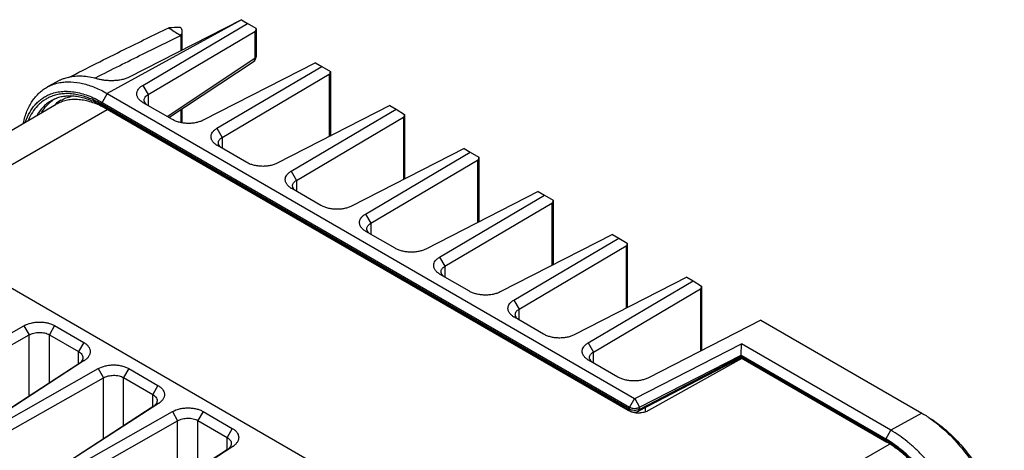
# Model space of a CAD drawing. Header units: inches. Extents: x 0 to 34, y 0 to 22.
# Tile 23 of 63: x 2.9 to 6.3, y 15.6 to 17. Entities that reach past the tile are written whole.
import ezdxf

# ---------------------------------------------------------------- set-up
doc = ezdxf.new("R2010")
doc.units = ezdxf.units.IN
doc.header["$LTSCALE"] = 1.87
doc.header["$MEASUREMENT"] = 0
doc.layers.get('0').update_dxf_attribs({"linetype": 'CONTINUOUS'})
doc.layers.add('02___PRT_ALL_AXES', color=7, linetype='CONTINUOUS')

msp = doc.modelspace()

# ---------------------------------------------------------------- linework, layer by layer
at = {"color": 7, "linetype": 'CONTINUOUS'}
for p, q in [((3.6503, 17.0297), (3.1906, 16.7772)), ((3.6506, 17.03), (3.2635, 16.8327)), ((3.312, 16.8051), (3.6717, 17.0173)), ((3.6503, 17.0297), (3.6717, 17.0173)), ((3.701, 17), (3.6717, 17.0173)), ((3.3303, 16.7739), (3.6969, 16.9902)), ((3.4464, 16.9904), (3.4464, 16.9261)), ((3.6969, 16.9902), (3.6969, 16.8982)), ((3.701, 17), (3.701, 16.9992)), ((3.701, 16.9992), (3.701, 16.9035)), ((3.4424, 16.976), (3.4388, 16.9783)), ((3.4424, 16.976), (3.4424, 16.924)), ((3.3954, 16.6989), (3.6969, 16.8982)), ((3.4019, 16.6951), (3.6907, 16.886)), ((3.9046, 16.8828), (3.519, 16.6856)), ((3.6998, 16.8973), (3.701, 16.9039)), ((3.9046, 16.8828), (3.9262, 16.8703)), ((3.5666, 16.6582), (3.9262, 16.8703)), ((3.9262, 16.8703), (3.9555, 16.853)), ((3.9555, 16.853), (3.9555, 16.8522)), ((3.9555, 16.8522), (3.9555, 16.6317)), ((3.0282, 16.8226), (2.986, 16.7999)), ((3.1466, 16.8293), (3.1492, 16.8306)), ((3.1492, 16.8306), (3.1526, 16.8323)), ((3.5849, 16.6269), (3.9515, 16.8432)), ((3.9515, 16.8432), (3.9515, 16.6296)), ((3.312, 16.8051), (3.3303, 16.7739)), ((3.1906, 16.7772), (3.173, 16.7471)), ((3.173, 16.7471), (4.9808, 15.7033)), ((3.1906, 16.7772), (4.9985, 15.7334)), ((3.3138, 16.7459), (3.3126, 16.7467)), ((3.3303, 16.7739), (3.3303, 16.7364)), ((2.4956, 16.3217), (3.1906, 16.723)), ((4.9808, 15.6962), (3.173, 16.74)), ((4.9837, 15.6898), (3.1759, 16.7336)), ((4.9764, 15.6919), (3.1906, 16.723)), ((3.1906, 16.723), (3.1906, 16.723)), ((3.4139, 16.6882), (3.3138, 16.7459)), ((3.4424, 16.7219), (3.4424, 16.678)), ((3.4464, 16.7245), (3.4464, 16.6769)), ((4.1592, 16.7358), (3.7735, 16.5387)), ((3.8211, 16.5112), (4.1808, 16.7233)), ((4.1592, 16.7358), (4.1808, 16.7233)), ((4.1808, 16.7233), (4.2101, 16.706)), ((3.8394, 16.4799), (4.2061, 16.6962)), ((4.2061, 16.6962), (4.2061, 16.4827)), ((4.2101, 16.706), (4.2101, 16.7052)), ((4.2101, 16.7053), (4.2101, 16.4847)), ((3.5666, 16.6582), (3.5849, 16.6269)), ((3.5849, 16.6269), (3.5849, 16.5895)), ((3.5684, 16.599), (3.5671, 16.5997)), ((3.6685, 16.5412), (3.5684, 16.599)), ((4.4138, 16.5888), (4.0281, 16.3917)), ((4.4138, 16.5888), (4.4353, 16.5764)), ((4.0757, 16.3642), (4.4353, 16.5764)), ((4.094, 16.3329), (4.4606, 16.5492)), ((4.4353, 16.5764), (4.4646, 16.559)), ((4.4606, 16.5492), (4.4606, 16.3357)), ((4.4646, 16.559), (4.4647, 16.5582)), ((4.4647, 16.5583), (4.4647, 16.3377)), ((3.8211, 16.5112), (3.8394, 16.4799)), ((3.8394, 16.4799), (3.8394, 16.4425)), ((3.823, 16.452), (3.8217, 16.4527)), ((3.923, 16.3942), (3.823, 16.452)), ((4.6683, 16.4418), (4.2826, 16.2447)), ((4.3302, 16.2172), (4.6899, 16.4294)), ((4.6683, 16.4418), (4.6899, 16.4294)), ((4.6899, 16.4294), (4.7192, 16.412)), ((4.7192, 16.412), (4.7192, 16.4112)), ((4.7192, 16.4113), (4.7192, 16.1908)), ((4.3485, 16.186), (4.7152, 16.4023)), ((4.7152, 16.4023), (4.7152, 16.1887)), ((4.2625, 15.301), (2.4482, 16.3486)), ((4.0757, 16.3642), (4.094, 16.3329)), ((4.094, 16.3329), (4.094, 16.2955)), ((4.0775, 16.305), (4.0762, 16.3058)), ((4.1776, 16.2472), (4.0775, 16.305)), ((4.9229, 16.2949), (4.5372, 16.0977)), ((4.5848, 16.0702), (4.9445, 16.2824)), ((4.9229, 16.2949), (4.9445, 16.2824)), ((4.9445, 16.2824), (4.9738, 16.2651)), ((4.6031, 16.039), (4.9697, 16.2553)), ((4.9697, 16.2553), (4.9697, 16.0417)), ((4.9738, 16.2651), (4.9738, 16.2643)), ((4.9738, 16.2643), (4.9738, 16.0438)), ((4.3302, 16.2172), (4.3485, 16.186)), ((4.3485, 16.186), (4.3485, 16.1485)), ((4.3321, 16.158), (4.3308, 16.1588)), ((4.4322, 16.1002), (4.3321, 16.158)), ((5.1774, 16.1479), (4.7918, 15.9508)), ((5.1774, 16.1479), (5.199, 16.1354)), ((4.8394, 15.9233), (5.199, 16.1354)), ((4.8577, 15.892), (5.2243, 16.1083)), ((5.199, 16.1354), (5.2283, 16.1181)), ((5.2243, 16.1083), (5.2243, 15.8947)), ((5.2283, 16.1181), (5.2283, 16.1173)), ((5.2283, 16.1173), (5.2283, 15.8968)), ((4.5848, 16.0702), (4.6031, 16.039)), ((4.6031, 16.0015), (4.6031, 16.039)), ((4.5866, 16.011), (4.5854, 16.0118)), ((4.6867, 15.9533), (4.5866, 16.011)), ((2.5191, 15.7639), (2.9047, 15.9821)), ((2.9047, 15.9821), (2.9227, 15.9506)), ((3.0098, 15.9825), (2.9921, 15.9513)), ((3.0098, 15.9825), (3.1099, 15.9247)), ((5.432, 16.0009), (5.0463, 15.8038)), ((5.432, 16.0009), (5.9837, 15.6824)), ((2.5295, 15.7282), (2.9227, 15.9506)), ((2.9227, 15.7413), (2.9227, 15.9506)), ((2.9921, 15.7863), (2.9921, 15.9513)), ((2.9921, 15.9513), (3.0922, 15.8936)), ((3.1099, 15.9247), (3.0922, 15.8936)), ((4.8394, 15.9233), (4.8577, 15.892)), ((4.9993, 15.7334), (5.3648, 15.9202)), ((5.3638, 15.881), (5.3648, 15.9202)), ((5.8776, 15.6241), (5.3648, 15.9202)), ((3.0922, 15.8512), (3.0922, 15.8936)), ((4.8577, 15.8546), (4.8577, 15.892)), ((5.3643, 15.8717), (5.0124, 15.6892)), ((5.0155, 15.7029), (5.3638, 15.881)), ((5.3638, 15.8764), (5.0155, 15.6957)), ((5.3668, 15.8701), (5.0465, 15.6915)), ((5.3638, 15.877), (5.3638, 15.8805)), ((5.86, 15.594), (5.3638, 15.8805)), ((5.3638, 15.877), (5.86, 15.5905)), ((5.3639, 15.8734), (5.3638, 15.8764)), ((5.3642, 15.8717), (5.3639, 15.8734)), ((5.3641, 15.8717), (5.8631, 15.5836)), ((3.0934, 15.852), (2.7268, 15.6143)), ((3.1117, 15.8626), (2.752, 15.6294)), ((2.7736, 15.6169), (3.1593, 15.8351)), ((3.1117, 15.8626), (3.0934, 15.852)), ((3.1593, 15.8351), (3.1772, 15.8036)), ((3.2643, 15.8355), (3.2467, 15.8044)), ((3.2643, 15.8355), (3.3644, 15.7777)), ((4.8412, 15.8641), (4.8399, 15.8648)), ((4.9413, 15.8063), (4.8412, 15.8641)), ((5.3403, 15.8553), (5.3403, 15.8593)), ((2.784, 15.5812), (3.1772, 15.8036)), ((3.1772, 15.5943), (3.1772, 15.8036)), ((3.2467, 15.6394), (3.2467, 15.8044)), ((3.2467, 15.8044), (3.3467, 15.7466)), ((3.3644, 15.7777), (3.3467, 15.7466)), ((3.3467, 15.7042), (3.3467, 15.7466)), ((4.9985, 15.7334), (4.9808, 15.7033)), ((4.9985, 15.7334), (4.9993, 15.7334)), ((3.348, 15.705), (2.9813, 15.4673)), ((3.3662, 15.7156), (3.0066, 15.4824)), ((3.3662, 15.7156), (3.348, 15.705)), ((4.965, 15.6985), (4.965, 15.7006)), ((4.9808, 15.6962), (4.9808, 15.7033)), ((4.9993, 15.7334), (5.0155, 15.7029)), ((5.0155, 15.6957), (5.0155, 15.7029)), ((5.0344, 15.7006), (5.0344, 15.6866)), ((3.0282, 15.4699), (3.4139, 15.6881)), ((3.4139, 15.6881), (3.4318, 15.6566)), ((3.5189, 15.6885), (3.5012, 15.6574)), ((3.5189, 15.6885), (3.619, 15.6307)), ((4.9764, 15.6919), (4.9764, 15.6919)), ((4.9851, 15.6942), (4.9808, 15.6962)), ((4.9837, 15.6898), (4.993, 15.6865)), ((4.993, 15.6865), (5.0034, 15.6863)), ((5.0034, 15.6863), (5.0124, 15.6892)), ((5.9837, 15.6824), (5.8776, 15.6241)), ((5.9837, 15.6824), (5.9908, 15.6782)), ((3.0386, 15.4342), (3.4318, 15.6566)), ((3.4318, 15.4473), (3.4318, 15.6566)), ((3.5012, 15.4924), (3.5012, 15.6574)), ((3.5012, 15.6574), (3.6013, 15.5996)), ((3.619, 15.6307), (3.6013, 15.5996)), ((3.6013, 15.5573), (3.6013, 15.5996)), ((5.86, 15.594), (5.8776, 15.6241)), ((3.6208, 15.5686), (3.2612, 15.3354)), ((3.6208, 15.5686), (3.6025, 15.558)), ((4.465, 14.7641), (5.8727, 15.5769)), ((3.6025, 15.558), (3.2359, 15.3203))]:
    msp.add_line(p, q, dxfattribs=at)
msp.add_lwpolyline([(3.6907, 16.886), (3.6961, 16.8908), (3.6998, 16.8973)], dxfattribs=at)
for centre, radius, start, end in [((3.4858, 15.0747), 1.9293, 91.3011, 92.5149), ((9.4163, 26.4401), 11.1918, 237.48928, 237.71724), ((3.6834, 16.8975), 0.0136, 318.7031, 322.8825), ((3.6956, 16.9035), 0.00537, 353.9741, 359.9839), ((3.091, 16.6876), 0.1488, 103.0037, 106.6852), ((3.0473, 16.6432), 0.1333, 105.3365, 112.8549), ((3.0553, 16.6536), 0.1143, 113.7623, 118.7648), ((3.0757, 16.6532), 0.1244, 125.1764, 126.7492), ((3.0752, 16.6539), 0.1236, 122.8141, 125.1768), ((3.0563, 16.6513), 0.1167, 110.2704, 113.7577), ((3.0914, 16.6502), 0.1199, 120.0531, 131.333), ((3.3483, 16.8057), 0.069, 237.3195, 238.8113), ((3.3364, 16.7565), 0.0197, 204.7721, 207.0755), ((3.0088, 16.4445), 0.3339, 60.9387, 61.4806), ((3.005, 16.4376), 0.3418, 59.9974, 60.9362), ((3.0327, 16.4496), 0.3157, 59.9905, 63.3438), ((3.6029, 16.6588), 0.069, 237.3195, 238.8113), ((3.5909, 16.6095), 0.0197, 204.7721, 207.0755), ((3.8574, 16.5118), 0.069, 237.3195, 238.8113), ((3.8455, 16.4625), 0.0197, 204.7721, 207.0755), ((4.112, 16.3648), 0.069, 237.3195, 238.8113), ((4.1, 16.3155), 0.0197, 204.7721, 207.0755), ((4.3665, 16.2178), 0.069, 237.3195, 238.8113), ((4.3546, 16.1685), 0.0197, 204.7721, 207.0755), ((4.6211, 16.0708), 0.069, 237.3195, 238.8113), ((4.6092, 16.0216), 0.0197, 204.7721, 207.0755), ((3.0758, 15.9181), 0.0661, 302.905, 305.4037), ((4.8757, 15.9239), 0.069, 237.3195, 238.8113), ((4.8637, 15.8746), 0.0197, 204.7721, 207.0755), ((3.3303, 15.7711), 0.0661, 302.905, 305.4037), ((5.0117, 15.7699), 0.0865, 264.5769, 274.8432), ((5.7801, 15.3309), 0.4062, 55.9854, 58.7597), ((3.5849, 15.6241), 0.0661, 302.905, 305.4037), ((5.6774, 15.2779), 0.365, 58.7213, 59.9916), ((5.6815, 15.2814), 0.3569, 59.0052, 59.997), ((5.6804, 15.2681), 0.3646, 56.0965, 59.9335), ((5.664, 15.2436), 0.3941, 54.7361, 56.1092)]:
    msp.add_arc(centre, radius, start, end, dxfattribs=at)
for centre, major_axis, ratio, start_param, end_param in [((3.686, 17.0083), (-0.0111, 0.0181), 0.559592, -3.149943, -2.400218), ((3.9405, 16.8614), (-0.0111, 0.0181), 0.559592, -3.149943, -2.400218), ((4.1951, 16.7144), (-0.0111, 0.0181), 0.559592, -3.149943, -2.400218), ((4.4497, 16.5674), (-0.0111, 0.0181), 0.559592, -3.149943, -2.400218), ((4.7042, 16.4204), (-0.0111, 0.0181), 0.559592, -3.149943, -2.400218), ((4.9588, 16.2734), (-0.0111, 0.0181), 0.559592, -3.149943, -2.400218), ((5.2133, 16.1265), (-0.0111, 0.0181), 0.559592, -3.149943, -2.400218), ((5.3747, 15.8829), (0.0079, 0.0128), 0.597115, -3.908227, -3.858395)]:
    msp.add_ellipse(centre, major_axis=major_axis, ratio=ratio, start_param=start_param, end_param=end_param, dxfattribs=at)
for points, knots in [([(3.0579, 16.8319), (3.1212, 16.8643), (3.2352, 16.9218), (3.35, 16.9778), (3.4012, 17.0022)], [0, 0, 0, 0, 0.55629, 1, 1, 1, 1]), ([(3.442, 17.0035), (3.4436, 17.0018), (3.4458, 16.9975), (3.4464, 16.9928), (3.4464, 16.9905)], [0, 0, 0, 0, 0.497209, 1, 1, 1, 1]), ([(3.4464, 16.9905), (3.4464, 16.9892), (3.4461, 16.9842), (3.4444, 16.9792), (3.4424, 16.976)], [0, 0, 0, 0, 0.248934, 1, 1, 1, 1]), ([(3.1526, 16.8323), (3.2054, 16.8592), (3.3017, 16.9077), (3.3986, 16.955), (3.4424, 16.976)], [0, 0, 0, 0, 0.549181, 1, 1, 1, 1]), ([(3.6936, 16.8885), (3.6934, 16.8883), (3.6925, 16.8873), (3.6915, 16.8865), (3.6907, 16.886)], [0, 0, 0, 0, 0.247484, 1, 1, 1, 1]), ([(3.697, 16.8982), (3.697, 16.8974), (3.6969, 16.8957), (3.6962, 16.8926), (3.6951, 16.8905), (3.6942, 16.8893)], [0, 0, 0, 0, 0.26077, 0.512194, 1, 1, 1, 1]), ([(3.6969, 16.8975), (3.6975, 16.8979), (3.6985, 16.8986), (3.6998, 16.8999), (3.7006, 16.9014), (3.7009, 16.9024), (3.7009, 16.903)], [0, 0, 0, 0, 0.284382, 0.540794, 0.776402, 1, 1, 1, 1]), ([(2.986, 16.7999), (2.9925, 16.8034), (3.0063, 16.8095), (3.0209, 16.8133), (3.0283, 16.8146)], [0, 0, 0, 0, 0.495139, 1, 1, 1, 1]), ([(3.0483, 16.8301), (3.0461, 16.8295), (3.042, 16.8282), (3.0365, 16.8263), (3.0319, 16.8244), (3.0292, 16.8231), (3.028, 16.8225)], [0, 0, 0, 0, 0.318276, 0.590732, 0.81785, 1, 1, 1, 1]), ([(3.0283, 16.8146), (3.0343, 16.8158), (3.0468, 16.8173), (3.0729, 16.8177), (3.1073, 16.8127), (3.1417, 16.8015), (3.1696, 16.7888), (3.1836, 16.7813), (3.1906, 16.7772)], [0, 0, 0, 0, 0.108858, 0.221375, 0.459655, 0.718828, 0.856761, 1, 1, 1, 1]), ([(3.155, 16.8276), (3.1465, 16.8301), (3.1297, 16.834), (3.1047, 16.8369), (3.0806, 16.8367), (3.065, 16.8343), (3.0576, 16.8326)], [0, 0, 0, 0, 0.268572, 0.523616, 0.766635, 1, 1, 1, 1]), ([(3.2635, 16.8327), (3.2597, 16.8308), (3.2512, 16.8273), (3.2376, 16.8238), (3.223, 16.8217), (3.2081, 16.8209), (3.1934, 16.8212), (3.1794, 16.8225), (3.1667, 16.8246), (3.1587, 16.8265), (3.155, 16.8276)], [0, 0, 0, 0, 0.117986, 0.245979, 0.380169, 0.516383, 0.650309, 0.777832, 0.895407, 1, 1, 1, 1]), ([(2.9029, 16.6759), (2.9044, 16.683), (2.9079, 16.6968), (2.9148, 16.7165), (2.9232, 16.7347), (2.933, 16.7514), (2.9443, 16.7663), (2.9569, 16.7795), (2.9708, 16.7908), (2.9808, 16.7971), (2.986, 16.7999)], [0, 0, 0, 0, 0.141154, 0.276438, 0.406278, 0.531264, 0.65214, 0.769819, 0.885379, 1, 1, 1, 1]), ([(2.9925, 16.7742), (2.9987, 16.7768), (3.0119, 16.7811), (3.0326, 16.7846), (3.0545, 16.7853), (3.0855, 16.7824), (3.1173, 16.7737), (3.149, 16.7602), (3.165, 16.7517), (3.173, 16.7471)], [0, 0, 0, 0, 0.107744, 0.218458, 0.33347, 0.45383, 0.713168, 0.853242, 1, 1, 1, 1]), ([(3.311, 16.7476), (3.3082, 16.7495), (3.3029, 16.7535), (3.2975, 16.7595), (3.2945, 16.7647), (3.2928, 16.7687), (3.2919, 16.7727), (3.2916, 16.7767), (3.292, 16.7807), (3.2934, 16.7861), (3.297, 16.7927), (3.3036, 16.7996), (3.309, 16.8034), (3.312, 16.8051)], [0, 0, 0, 0, 0.141381, 0.270289, 0.33066, 0.38863, 0.444704, 0.499703, 0.554649, 0.610558, 0.728329, 0.85771, 1, 1, 1, 1]), ([(2.9103, 16.6812), (2.9141, 16.6921), (2.9232, 16.7125), (2.9391, 16.7351), (2.9539, 16.7501), (2.9658, 16.7597), (2.9787, 16.7679), (2.9878, 16.7723), (2.9925, 16.7742)], [0, 0, 0, 0, 0.269427, 0.521475, 0.64296, 0.762526, 0.881186, 1, 1, 1, 1]), ([(2.9955, 16.7661), (2.9914, 16.7643), (2.9832, 16.7604), (2.9718, 16.7532), (2.961, 16.7448), (2.9476, 16.7319), (2.9329, 16.7127), (2.924, 16.6952), (2.9202, 16.686)], [0, 0, 0, 0, 0.119841, 0.239524, 0.359936, 0.481932, 0.733535, 1, 1, 1, 1]), ([(3.0003, 16.7538), (2.9953, 16.751), (2.9855, 16.7447), (2.9722, 16.7332), (2.9603, 16.7198), (2.9535, 16.7098), (2.9504, 16.7045)], [0, 0, 0, 0, 0.243107, 0.488879, 0.740294, 1, 1, 1, 1]), ([(2.9662, 16.7137), (2.9709, 16.7214), (2.9813, 16.7357), (2.9943, 16.7478), (3.0013, 16.7529)], [0, 0, 0, 0, 0.510198, 1, 1, 1, 1]), ([(3.173, 16.74), (3.1659, 16.744), (3.1519, 16.7515), (3.1305, 16.761), (3.1094, 16.7683), (3.0886, 16.7735), (3.0684, 16.7765), (3.0488, 16.7773), (3.03, 16.7758), (3.0179, 16.7734), (3.012, 16.7718)], [0, 0, 0, 0, 0.144706, 0.283542, 0.416307, 0.543081, 0.664215, 0.780238, 0.891866, 1, 1, 1, 1]), ([(3.1744, 16.7317), (3.1671, 16.7354), (3.1527, 16.7419), (3.1309, 16.7494), (3.1095, 16.7544), (3.0888, 16.7569), (3.0688, 16.7567), (3.0498, 16.754), (3.032, 16.7486), (3.0209, 16.7433), (3.0156, 16.7403)], [0, 0, 0, 0, 0.146469, 0.285729, 0.417897, 0.543484, 0.663277, 0.778343, 0.890045, 1, 1, 1, 1]), ([(3.1682, 16.7379), (3.1613, 16.7416), (3.1475, 16.7485), (3.1267, 16.7569), (3.1063, 16.7631), (3.0865, 16.7671), (3.0674, 16.7689), (3.0492, 16.7685), (3.032, 16.7659), (3.021, 16.7628), (3.0158, 16.7608)], [0, 0, 0, 0, 0.148819, 0.290417, 0.42463, 0.551614, 0.67173, 0.785759, 0.894773, 1, 1, 1, 1]), ([(3.0313, 16.754), (3.0368, 16.7571), (3.0484, 16.7626), (3.0608, 16.7662), (3.0671, 16.7676)], [0, 0, 0, 0, 0.495797, 1, 1, 1, 1]), ([(3.3169, 16.7552), (3.3169, 16.757), (3.3175, 16.7606), (3.3203, 16.7657), (3.3246, 16.7702), (3.3283, 16.7727), (3.3303, 16.7739)], [0, 0, 0, 0, 0.218217, 0.450792, 0.70972, 1, 1, 1, 1]), ([(3.3185, 16.7482), (3.318, 16.7493), (3.3172, 16.7516), (3.3169, 16.754), (3.3169, 16.7552)], [0, 0, 0, 0, 0.509506, 1, 1, 1, 1]), ([(3.3239, 16.7409), (3.3233, 16.7414), (3.3214, 16.7434), (3.3198, 16.7457), (3.3188, 16.7475)], [0, 0, 0, 0, 0.265343, 1, 1, 1, 1]), ([(3.1759, 16.7336), (3.1754, 16.7338), (3.1745, 16.7346), (3.1736, 16.7361), (3.1731, 16.7379), (3.173, 16.7393), (3.173, 16.74)], [0, 0, 0, 0, 0.217671, 0.450948, 0.710818, 1, 1, 1, 1]), ([(3.519, 16.6856), (3.5154, 16.6838), (3.5075, 16.6806), (3.4948, 16.6772), (3.4809, 16.6752), (3.4663, 16.6747), (3.4518, 16.6758), (3.4379, 16.6784), (3.4252, 16.6825), (3.4175, 16.6861), (3.4139, 16.6882)], [0, 0, 0, 0, 0.111222, 0.232889, 0.363544, 0.498474, 0.633279, 0.764316, 0.887539, 1, 1, 1, 1]), ([(3.5656, 16.6007), (3.5627, 16.6025), (3.5574, 16.6065), (3.5521, 16.6126), (3.549, 16.6177), (3.5474, 16.6217), (3.5464, 16.6257), (3.5461, 16.6297), (3.5465, 16.6338), (3.548, 16.6391), (3.5516, 16.6457), (3.5582, 16.6526), (3.5636, 16.6564), (3.5666, 16.6582)], [0, 0, 0, 0, 0.141381, 0.270289, 0.33066, 0.38863, 0.444704, 0.499703, 0.554649, 0.610558, 0.728329, 0.85771, 1, 1, 1, 1]), ([(3.5714, 16.6082), (3.5714, 16.61), (3.5721, 16.6136), (3.5748, 16.6187), (3.5792, 16.6232), (3.5828, 16.6257), (3.5849, 16.6269)], [0, 0, 0, 0, 0.218217, 0.450792, 0.70972, 1, 1, 1, 1]), ([(3.573, 16.6012), (3.5725, 16.6023), (3.5717, 16.6046), (3.5714, 16.607), (3.5714, 16.6082)], [0, 0, 0, 0, 0.509506, 1, 1, 1, 1]), ([(3.5784, 16.5939), (3.5779, 16.5944), (3.576, 16.5964), (3.5743, 16.5987), (3.5734, 16.6005)], [0, 0, 0, 0, 0.265343, 1, 1, 1, 1]), ([(3.7735, 16.5387), (3.7699, 16.5368), (3.7621, 16.5336), (3.7493, 16.5302), (3.7354, 16.5282), (3.7209, 16.5277), (3.7064, 16.5288), (3.6925, 16.5315), (3.6798, 16.5355), (3.672, 16.5391), (3.6685, 16.5412)], [0, 0, 0, 0, 0.111222, 0.232889, 0.363544, 0.498474, 0.633279, 0.764316, 0.887539, 1, 1, 1, 1]), ([(3.8202, 16.4537), (3.8173, 16.4555), (3.812, 16.4595), (3.8066, 16.4656), (3.8036, 16.4708), (3.802, 16.4747), (3.801, 16.4787), (3.8007, 16.4827), (3.8011, 16.4868), (3.8025, 16.4922), (3.8061, 16.4987), (3.8127, 16.5056), (3.8182, 16.5094), (3.8211, 16.5112)], [0, 0, 0, 0, 0.141381, 0.270289, 0.33066, 0.38863, 0.444704, 0.499703, 0.554649, 0.610558, 0.728329, 0.85771, 1, 1, 1, 1]), ([(3.826, 16.4612), (3.826, 16.463), (3.8266, 16.4666), (3.8294, 16.4717), (3.8338, 16.4763), (3.8374, 16.4788), (3.8394, 16.4799)], [0, 0, 0, 0, 0.218217, 0.450792, 0.70972, 1, 1, 1, 1]), ([(3.8276, 16.4542), (3.8271, 16.4554), (3.8263, 16.4577), (3.826, 16.4601), (3.826, 16.4612)], [0, 0, 0, 0, 0.509506, 1, 1, 1, 1]), ([(3.833, 16.4469), (3.8325, 16.4474), (3.8305, 16.4494), (3.8289, 16.4517), (3.8279, 16.4535)], [0, 0, 0, 0, 0.265343, 1, 1, 1, 1]), ([(4.0281, 16.3917), (4.0245, 16.3899), (4.0167, 16.3866), (4.0039, 16.3832), (3.99, 16.3812), (3.9754, 16.3807), (3.9609, 16.3818), (3.947, 16.3845), (3.9343, 16.3885), (3.9266, 16.3922), (3.923, 16.3942)], [0, 0, 0, 0, 0.111222, 0.232889, 0.363544, 0.498474, 0.633279, 0.764316, 0.887539, 1, 1, 1, 1]), ([(4.0747, 16.3067), (4.0718, 16.3086), (4.0666, 16.3125), (4.0612, 16.3186), (4.0581, 16.3238), (4.0565, 16.3277), (4.0555, 16.3317), (4.0553, 16.3358), (4.0557, 16.3398), (4.0571, 16.3452), (4.0607, 16.3517), (4.0673, 16.3586), (4.0727, 16.3624), (4.0757, 16.3642)], [0, 0, 0, 0, 0.141381, 0.270289, 0.33066, 0.38863, 0.444704, 0.499703, 0.554649, 0.610558, 0.728329, 0.85771, 1, 1, 1, 1]), ([(4.0806, 16.3143), (4.0806, 16.316), (4.0812, 16.3197), (4.0839, 16.3247), (4.0883, 16.3293), (4.092, 16.3318), (4.094, 16.3329)], [0, 0, 0, 0, 0.218217, 0.450792, 0.70972, 1, 1, 1, 1]), ([(4.0821, 16.3073), (4.0816, 16.3084), (4.0808, 16.3107), (4.0806, 16.3131), (4.0806, 16.3143)], [0, 0, 0, 0, 0.509506, 1, 1, 1, 1]), ([(4.0876, 16.2999), (4.087, 16.3004), (4.0851, 16.3024), (4.0834, 16.3047), (4.0825, 16.3066)], [0, 0, 0, 0, 0.265343, 1, 1, 1, 1]), ([(4.2826, 16.2447), (4.279, 16.2429), (4.2712, 16.2396), (4.2585, 16.2362), (4.2445, 16.2342), (4.23, 16.2337), (4.2155, 16.2349), (4.2016, 16.2375), (4.1889, 16.2415), (4.1811, 16.2452), (4.1776, 16.2472)], [0, 0, 0, 0, 0.111222, 0.232889, 0.363544, 0.498474, 0.633279, 0.764316, 0.887539, 1, 1, 1, 1]), ([(4.3293, 16.1597), (4.3264, 16.1616), (4.3211, 16.1656), (4.3157, 16.1716), (4.3127, 16.1768), (4.3111, 16.1807), (4.3101, 16.1847), (4.3098, 16.1888), (4.3102, 16.1928), (4.3117, 16.1982), (4.3153, 16.2048), (4.3218, 16.2117), (4.3273, 16.2155), (4.3303, 16.2172)], [0, 0, 0, 0, 0.141381, 0.270289, 0.33066, 0.38863, 0.444704, 0.499703, 0.554649, 0.610558, 0.728329, 0.85771, 1, 1, 1, 1]), ([(4.3351, 16.1673), (4.3351, 16.169), (4.3357, 16.1727), (4.3385, 16.1777), (4.3429, 16.1823), (4.3465, 16.1848), (4.3485, 16.186)], [0, 0, 0, 0, 0.218217, 0.450792, 0.70972, 1, 1, 1, 1]), ([(4.3367, 16.1603), (4.3362, 16.1614), (4.3354, 16.1637), (4.3351, 16.1661), (4.3351, 16.1673)], [0, 0, 0, 0, 0.509506, 1, 1, 1, 1]), ([(4.3421, 16.153), (4.3416, 16.1535), (4.3396, 16.1555), (4.338, 16.1578), (4.3371, 16.1596)], [0, 0, 0, 0, 0.265343, 1, 1, 1, 1]), ([(4.5372, 16.0977), (4.5336, 16.0959), (4.5258, 16.0926), (4.513, 16.0892), (4.4991, 16.0872), (4.4846, 16.0868), (4.47, 16.0879), (4.4562, 16.0905), (4.4434, 16.0945), (4.4357, 16.0982), (4.4322, 16.1002)], [0, 0, 0, 0, 0.111222, 0.232889, 0.363544, 0.498474, 0.633279, 0.764316, 0.887539, 1, 1, 1, 1]), ([(4.5838, 16.0128), (4.581, 16.0146), (4.5757, 16.0186), (4.5703, 16.0246), (4.5673, 16.0298), (4.5656, 16.0338), (4.5647, 16.0378), (4.5644, 16.0418), (4.5648, 16.0458), (4.5662, 16.0512), (4.5698, 16.0578), (4.5764, 16.0647), (4.5818, 16.0685), (4.5848, 16.0702)], [0, 0, 0, 0, 0.141381, 0.270289, 0.33066, 0.38863, 0.444704, 0.499703, 0.554649, 0.610558, 0.728329, 0.85771, 1, 1, 1, 1]), ([(4.5897, 16.0203), (4.5897, 16.0221), (4.5903, 16.0257), (4.5931, 16.0308), (4.5974, 16.0353), (4.6011, 16.0378), (4.6031, 16.039)], [0, 0, 0, 0, 0.218217, 0.450792, 0.70972, 1, 1, 1, 1]), ([(4.5913, 16.0133), (4.5908, 16.0144), (4.5899, 16.0167), (4.5897, 16.0191), (4.5897, 16.0203)], [0, 0, 0, 0, 0.509506, 1, 1, 1, 1]), ([(4.5967, 16.006), (4.5961, 16.0065), (4.5942, 16.0085), (4.5925, 16.0108), (4.5916, 16.0126)], [0, 0, 0, 0, 0.265343, 1, 1, 1, 1]), ([(2.9047, 15.9821), (2.9123, 15.9863), (2.9252, 15.991), (2.9433, 15.9942), (2.9578, 15.9951), (2.9723, 15.9943), (2.9861, 15.9919), (2.9987, 15.988), (3.0063, 15.9845), (3.0098, 15.9825)], [0, 0, 0, 0, 0.239003, 0.370679, 0.505353, 0.639478, 0.768991, 0.889672, 1, 1, 1, 1]), ([(2.9227, 15.9506), (2.9251, 15.952), (2.9304, 15.9545), (2.9419, 15.9582), (2.9576, 15.9601), (2.9731, 15.9585), (2.9846, 15.9551), (2.9897, 15.9527), (2.9921, 15.9513)], [0, 0, 0, 0, 0.116888, 0.241742, 0.504293, 0.764506, 0.886631, 1, 1, 1, 1]), ([(4.7918, 15.9508), (4.7882, 15.9489), (4.7803, 15.9457), (4.7676, 15.9423), (4.7536, 15.9403), (4.7391, 15.9398), (4.7246, 15.9409), (4.7107, 15.9435), (4.698, 15.9476), (4.6902, 15.9512), (4.6867, 15.9533)], [0, 0, 0, 0, 0.111222, 0.232889, 0.363544, 0.498474, 0.633279, 0.764316, 0.887539, 1, 1, 1, 1]), ([(3.1099, 15.9247), (3.113, 15.9229), (3.1187, 15.919), (3.1257, 15.9118), (3.1297, 15.905), (3.1314, 15.8994), (3.1321, 15.8951), (3.132, 15.8909), (3.1312, 15.8866), (3.1298, 15.8825), (3.1271, 15.8769), (3.122, 15.8705), (3.1169, 15.8662), (3.1141, 15.8642)], [0, 0, 0, 0, 0.142694, 0.27377, 0.39402, 0.451169, 0.507189, 0.562973, 0.61945, 0.677349, 0.73711, 0.863107, 1, 1, 1, 1]), ([(4.8384, 15.8658), (4.8355, 15.8676), (4.8302, 15.8716), (4.8249, 15.8777), (4.8218, 15.8829), (4.8202, 15.8868), (4.8192, 15.8908), (4.8189, 15.8948), (4.8193, 15.8989), (4.8208, 15.9042), (4.8244, 15.9108), (4.8309, 15.9177), (4.8364, 15.9215), (4.8394, 15.9233)], [0, 0, 0, 0, 0.141381, 0.270289, 0.33066, 0.38863, 0.444704, 0.499703, 0.554649, 0.610558, 0.728329, 0.85771, 1, 1, 1, 1]), ([(3.0922, 15.8936), (3.0944, 15.8923), (3.0984, 15.8895), (3.1031, 15.8844), (3.1061, 15.8787), (3.1068, 15.8747), (3.1068, 15.8727)], [0, 0, 0, 0, 0.286087, 0.544024, 0.778412, 1, 1, 1, 1]), ([(3.1068, 15.8727), (3.1068, 15.8715), (3.1066, 15.869), (3.1058, 15.8666), (3.1053, 15.8654)], [0, 0, 0, 0, 0.49254, 1, 1, 1, 1]), ([(4.8442, 15.8733), (4.8442, 15.8751), (4.8449, 15.8787), (4.8476, 15.8838), (4.852, 15.8883), (4.8556, 15.8909), (4.8577, 15.892)], [0, 0, 0, 0, 0.218217, 0.450792, 0.70972, 1, 1, 1, 1]), ([(4.8458, 15.8663), (4.8453, 15.8674), (4.8445, 15.8697), (4.8442, 15.8722), (4.8442, 15.8733)], [0, 0, 0, 0, 0.509506, 1, 1, 1, 1]), ([(3.1053, 15.8654), (3.1042, 15.8628), (3.1017, 15.8591), (3.0974, 15.8549), (3.0948, 15.8529), (3.0934, 15.852)], [0, 0, 0, 0, 0.466533, 0.724777, 1, 1, 1, 1]), ([(3.1593, 15.8351), (3.1669, 15.8394), (3.1797, 15.8441), (3.1978, 15.8473), (3.2124, 15.8481), (3.2269, 15.8473), (3.2407, 15.8449), (3.2532, 15.8411), (3.2609, 15.8375), (3.2643, 15.8355)], [0, 0, 0, 0, 0.239003, 0.370679, 0.505353, 0.639478, 0.768991, 0.889672, 1, 1, 1, 1]), ([(4.8512, 15.859), (4.8507, 15.8595), (4.8488, 15.8615), (4.8471, 15.8638), (4.8462, 15.8656)], [0, 0, 0, 0, 0.265343, 1, 1, 1, 1]), ([(3.1772, 15.8036), (3.1796, 15.805), (3.1849, 15.8075), (3.1965, 15.8112), (3.2121, 15.8131), (3.2277, 15.8116), (3.2391, 15.8081), (3.2443, 15.8057), (3.2467, 15.8044)], [0, 0, 0, 0, 0.116888, 0.241742, 0.504293, 0.764506, 0.886631, 1, 1, 1, 1]), ([(5.0463, 15.8038), (5.0427, 15.8019), (5.0349, 15.7987), (5.0221, 15.7953), (5.0082, 15.7933), (4.9937, 15.7928), (4.9792, 15.7939), (4.9653, 15.7966), (4.9526, 15.8006), (4.9448, 15.8043), (4.9413, 15.8063)], [0, 0, 0, 0, 0.111222, 0.232889, 0.363544, 0.498474, 0.633279, 0.764316, 0.887539, 1, 1, 1, 1]), ([(3.3644, 15.7777), (3.3675, 15.7759), (3.3733, 15.772), (3.3803, 15.7648), (3.3842, 15.758), (3.386, 15.7524), (3.3866, 15.7481), (3.3866, 15.7439), (3.3858, 15.7396), (3.3844, 15.7355), (3.3816, 15.73), (3.3766, 15.7235), (3.3714, 15.7192), (3.3686, 15.7172)], [0, 0, 0, 0, 0.142694, 0.27377, 0.39402, 0.451169, 0.507189, 0.562973, 0.61945, 0.677349, 0.73711, 0.863107, 1, 1, 1, 1]), ([(3.3467, 15.7466), (3.3489, 15.7453), (3.3529, 15.7425), (3.3577, 15.7375), (3.3607, 15.7318), (3.3614, 15.7277), (3.3614, 15.7257)], [0, 0, 0, 0, 0.286087, 0.544024, 0.778412, 1, 1, 1, 1]), ([(3.3599, 15.7184), (3.3588, 15.7158), (3.3563, 15.7121), (3.3519, 15.7079), (3.3493, 15.7059), (3.348, 15.705)], [0, 0, 0, 0, 0.466533, 0.724777, 1, 1, 1, 1]), ([(3.3614, 15.7257), (3.3614, 15.7245), (3.3611, 15.722), (3.3604, 15.7196), (3.3599, 15.7184)], [0, 0, 0, 0, 0.49254, 1, 1, 1, 1]), ([(3.4139, 15.6881), (3.4214, 15.6924), (3.4343, 15.6971), (3.4524, 15.7003), (3.467, 15.7011), (3.4814, 15.7003), (3.4952, 15.6979), (3.5078, 15.6941), (3.5154, 15.6905), (3.5189, 15.6885)], [0, 0, 0, 0, 0.239003, 0.370679, 0.505353, 0.639478, 0.768991, 0.889672, 1, 1, 1, 1]), ([(4.9808, 15.7033), (4.982, 15.7026), (4.9845, 15.7014), (4.9903, 15.6997), (4.998, 15.6987), (5.0058, 15.6995), (5.0116, 15.7011), (5.0143, 15.7023), (5.0155, 15.7029)], [0, 0, 0, 0, 0.113774, 0.236557, 0.497889, 0.760366, 0.884525, 1, 1, 1, 1]), ([(4.9889, 15.6866), (4.9866, 15.6873), (4.9824, 15.6888), (4.9783, 15.6908), (4.9764, 15.6919)], [0, 0, 0, 0, 0.51655, 1, 1, 1, 1]), ([(4.9837, 15.6898), (4.9832, 15.69), (4.9824, 15.6908), (4.9814, 15.6923), (4.9809, 15.6941), (4.9808, 15.6955), (4.9808, 15.6962)], [0, 0, 0, 0, 0.217754, 0.45174, 0.71185, 1, 1, 1, 1]), ([(4.9994, 15.6919), (4.9969, 15.6919), (4.992, 15.6922), (4.9873, 15.6934), (4.9851, 15.6942)], [0, 0, 0, 0, 0.513121, 1, 1, 1, 1]), ([(5.0036, 15.6838), (5.0023, 15.6839), (4.9974, 15.6845), (4.9924, 15.6856), (4.9889, 15.6866)], [0, 0, 0, 0, 0.255789, 1, 1, 1, 1]), ([(5.0073, 15.6928), (5.0066, 15.6926), (5.004, 15.6922), (5.0014, 15.6919), (4.9994, 15.6919)], [0, 0, 0, 0, 0.245484, 1, 1, 1, 1]), ([(5.0155, 15.6957), (5.0149, 15.6953), (5.0123, 15.6941), (5.0094, 15.6932), (5.0073, 15.6928)], [0, 0, 0, 0, 0.23607, 1, 1, 1, 1]), ([(5.0124, 15.6892), (5.0129, 15.6894), (5.0138, 15.6901), (5.0148, 15.6916), (5.0154, 15.6935), (5.0155, 15.6949), (5.0155, 15.6957)], [0, 0, 0, 0, 0.214922, 0.447653, 0.708841, 1, 1, 1, 1]), ([(5.0465, 15.6915), (5.0445, 15.6905), (5.0404, 15.6885), (5.0313, 15.6854), (5.024, 15.6842), (5.019, 15.6837)], [0, 0, 0, 0, 0.230747, 0.476899, 1, 1, 1, 1]), ([(6.0073, 15.6676), (6.0245, 15.656), (6.0581, 15.6296), (6.1045, 15.5832), (6.1472, 15.53), (6.185, 15.4715), (6.2168, 15.4095), (6.2415, 15.3459), (6.2585, 15.2825), (6.2646, 15.2402), (6.266, 15.2196)], [0, 0, 0, 0, 0.116294, 0.239853, 0.368593, 0.5, 0.631407, 0.760147, 0.883706, 1, 1, 1, 1]), ([(6.0081, 15.6677), (6.0167, 15.6625), (6.0338, 15.6511), (6.0586, 15.6319), (6.0828, 15.6103), (6.1064, 15.5865), (6.129, 15.5607), (6.1504, 15.5332), (6.1706, 15.5042), (6.1892, 15.4739), (6.2061, 15.4426), (6.2212, 15.4107), (6.2343, 15.3783), (6.2453, 15.3459), (6.2541, 15.3136), (6.2607, 15.2818), (6.265, 15.2507), (6.2662, 15.2302), (6.2665, 15.2202)], [0, 0, 0, 0, 0.056227, 0.11485, 0.17558, 0.238144, 0.302238, 0.3675, 0.433551, 0.5, 0.566449, 0.6325, 0.697762, 0.761855, 0.82442, 0.88515, 0.943773, 1, 1, 1, 1]), ([(3.4318, 15.6566), (3.4342, 15.658), (3.4395, 15.6605), (3.4511, 15.6642), (3.4667, 15.6661), (3.4823, 15.6646), (3.4937, 15.6611), (3.4989, 15.6588), (3.5012, 15.6574)], [0, 0, 0, 0, 0.116888, 0.241742, 0.504293, 0.764506, 0.886631, 1, 1, 1, 1]), ([(3.6013, 15.5996), (3.6035, 15.5983), (3.6075, 15.5956), (3.6123, 15.5905), (3.6153, 15.5848), (3.6159, 15.5807), (3.6159, 15.5788)], [0, 0, 0, 0, 0.286087, 0.544024, 0.778412, 1, 1, 1, 1]), ([(3.619, 15.6307), (3.6221, 15.6289), (3.6278, 15.625), (3.6348, 15.6178), (3.6388, 15.611), (3.6406, 15.6054), (3.6412, 15.6012), (3.6411, 15.5969), (3.6404, 15.5927), (3.6389, 15.5885), (3.6362, 15.583), (3.6311, 15.5765), (3.626, 15.5722), (3.6232, 15.5702)], [0, 0, 0, 0, 0.142694, 0.27377, 0.39402, 0.451169, 0.507189, 0.562973, 0.61945, 0.677349, 0.73711, 0.863107, 1, 1, 1, 1]), ([(6.1635, 15.129), (6.1635, 15.14), (6.1625, 15.1626), (6.1584, 15.197), (6.1515, 15.2324), (6.142, 15.2683), (6.13, 15.3044), (6.1156, 15.3405), (6.0989, 15.3761), (6.0801, 15.4109), (6.0593, 15.4446), (6.0369, 15.4769), (6.0128, 15.5074), (5.9875, 15.5358), (5.9612, 15.562), (5.934, 15.5856), (5.9063, 15.6064), (5.8872, 15.6186), (5.8776, 15.6241)], [0, 0, 0, 0, 0.05581, 0.114176, 0.174787, 0.237348, 0.301541, 0.366986, 0.433277, 0.499994, 0.566711, 0.633002, 0.698448, 0.762643, 0.825206, 0.885819, 0.944187, 1, 1, 1, 1]), ([(3.6144, 15.5715), (3.6134, 15.5688), (3.6109, 15.5651), (3.6065, 15.5609), (3.6039, 15.559), (3.6025, 15.558)], [0, 0, 0, 0, 0.466533, 0.724777, 1, 1, 1, 1]), ([(3.6159, 15.5788), (3.6159, 15.5775), (3.6157, 15.575), (3.6149, 15.5726), (3.6144, 15.5715)], [0, 0, 0, 0, 0.49254, 1, 1, 1, 1]), ([(5.86, 15.5905), (5.86, 15.5897), (5.8601, 15.5883), (5.8607, 15.5863), (5.8617, 15.5847), (5.8626, 15.5839), (5.8631, 15.5836)], [0, 0, 0, 0, 0.289182, 0.549052, 0.782329, 1, 1, 1, 1]), ([(5.8653, 15.5874), (5.8677, 15.5859), (5.8774, 15.5799), (5.8869, 15.5735), (5.8938, 15.5684)], [0, 0, 0, 0, 0.245189, 1, 1, 1, 1]), ([(5.8955, 15.5708), (5.8931, 15.5725), (5.8838, 15.5791), (5.8742, 15.5854), (5.8669, 15.5899)], [0, 0, 0, 0, 0.254679, 1, 1, 1, 1]), ([(6.1016, 15.2611), (6.0972, 15.2762), (6.0868, 15.3062), (6.0676, 15.3503), (6.0447, 15.3932), (6.0187, 15.4343), (5.9899, 15.4727), (5.9589, 15.5077), (5.9263, 15.5388), (5.9032, 15.5571), (5.8916, 15.5653)], [0, 0, 0, 0, 0.125171, 0.253427, 0.383205, 0.512905, 0.640928, 0.765719, 0.885827, 1, 1, 1, 1]), ([(5.8938, 15.5684), (5.9057, 15.5598), (5.929, 15.541), (5.9619, 15.5091), (5.9931, 15.4733), (6.022, 15.4343), (6.0482, 15.3928), (6.0711, 15.3494), (6.0905, 15.3049), (6.1009, 15.2745), (6.1054, 15.2593)], [0, 0, 0, 0, 0.115308, 0.235956, 0.360847, 0.488654, 0.617944, 0.747242, 0.875072, 1, 1, 1, 1]), ([(6.1081, 15.2592), (6.1036, 15.2745), (6.0931, 15.3051), (6.0736, 15.3499), (6.0506, 15.3936), (6.0243, 15.4354), (5.9952, 15.4747), (5.9639, 15.5108), (5.9308, 15.543), (5.9074, 15.5621), (5.8955, 15.5708)], [0, 0, 0, 0, 0.124879, 0.252645, 0.381878, 0.511119, 0.638908, 0.763824, 0.884551, 1, 1, 1, 1])]:
    msp.add_open_spline(points, degree=3, knots=knots, dxfattribs=at)
at = {"layer": '02___PRT_ALL_AXES', "color": 7, "linetype": 'CONTINUOUS'}
msp.add_line((2.3854, 16.3764), (3.0156, 16.7403), dxfattribs=at)

doc.saveas('drawing.dxf')
